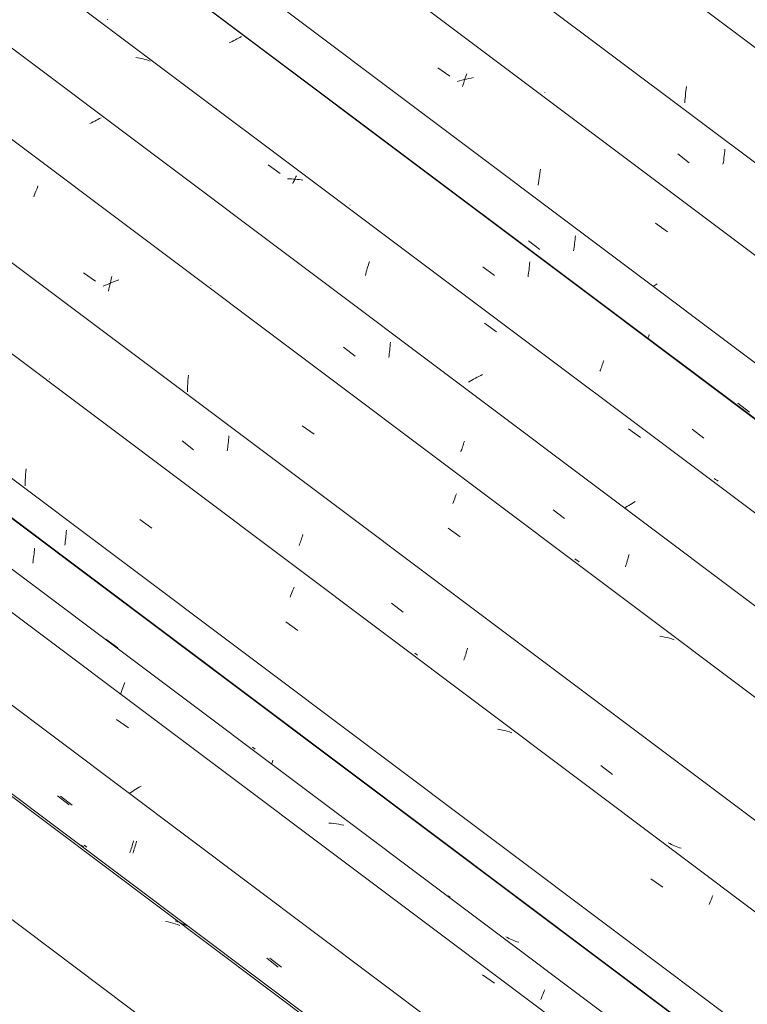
# Model space of a CAD drawing. Header units: metres. Extents: x 6.5 to 21.8, y 0.6 to 11.2.
# Tile 58 of 113: x 14.577 to 15.16, y 5.846 to 6.635. Entities that reach past the tile are written whole.
import ezdxf

# ---------------------------------------------------------------- set-up
doc = ezdxf.new("R2010")
doc.units = ezdxf.units.M
doc.layers.add('A-GLAZ-CWMG', color=7, linetype='Continuous', lineweight=5)

# ---------------------------------------------------------------- blocks, each defined once
blk = doc.blocks.new('FP_63-ISO_02')
at = {"layer": 'A-GLAZ-CWMG', "color": 9, "true_color": 0xc0c0c0}
for p, q in [((14.98462, 6.45774), (14.99385, 6.45058)), ((15.02146, 6.45404), (15.02165, 6.45555)), ((15.02165, 6.45555), (15.02182, 6.45706)), ((15.02182, 6.45706), (15.02197, 6.45859)), ((15.02197, 6.45859), (15.0221, 6.46012)), ((15.0221, 6.46012), (15.02221, 6.46165)), ((15.02079, 6.44959), (15.02103, 6.45106)), ((15.02103, 6.45106), (15.02125, 6.45255)), ((15.02125, 6.45255), (15.02146, 6.45404)), ((15.08037, 6.37945), (15.08057, 6.38003)), ((15.08057, 6.38003), (15.08098, 6.38129)), ((15.08098, 6.38129), (15.08139, 6.38258)), ((15.1524, 6.32757), (15.16162, 6.32041))]:
    blk.add_line(p, q, dxfattribs=at)
blk = doc.blocks.new('FP_64-ISO_02')
at = {"layer": 'A-GLAZ-CWMG'}
blk.add_line((17.0559, 5.02773), (13.73104, 7.52322), dxfattribs=at)
at = {"layer": 'A-GLAZ-CWMG', "color": 9, "true_color": 0xc0c0c0}
for p, q in [((14.91207, 6.59632), (14.92167, 6.58947)), ((14.93423, 6.58873), (14.93471, 6.59012)), ((14.93471, 6.59012), (14.93519, 6.59146)), ((14.92947, 6.58584), (14.92763, 6.58528)), ((14.93132, 6.58636), (14.92947, 6.58584)), ((14.93317, 6.58684), (14.93132, 6.58636)), ((14.93184, 6.58132), (14.93231, 6.58287)), ((14.93231, 6.58287), (14.93278, 6.58438)), ((14.93278, 6.58438), (14.93326, 6.58586)), ((14.93502, 6.5873), (14.93317, 6.58684)), ((14.93326, 6.58586), (14.93374, 6.58731)), ((14.93374, 6.58731), (14.93423, 6.58873)), ((14.93687, 6.58771), (14.93502, 6.5873)), ((14.93873, 6.58809), (14.93687, 6.58771)), ((14.94058, 6.58844), (14.93873, 6.58809)), ((14.99338, 6.50972), (14.99369, 6.51155)), ((14.99369, 6.51155), (14.99401, 6.51337)), ((14.99401, 6.51337), (14.99436, 6.51518)), ((14.99237, 6.50224), (14.99259, 6.50413)), ((14.99259, 6.50413), (14.99283, 6.50601)), ((14.99283, 6.50601), (14.9931, 6.50787)), ((14.9931, 6.50787), (14.99338, 6.50972)), ((15.08651, 6.4717), (15.0961, 6.46483)), ((15.08615, 6.42205), (15.08461, 6.42102)), ((15.08773, 6.42308), (15.08615, 6.42205))]:
    blk.add_line(p, q, dxfattribs=at)
blk = doc.blocks.new('FP_65-ISO_02')
at = {"layer": 'A-GLAZ-CWMG', "color": 9, "true_color": 0xc0c0c0}
for p, q in [((14.99767, 6.57671), (14.99766, 6.57683)), ((14.9977, 6.57663), (14.99767, 6.57671)), ((15.10424, 6.52726), (15.11346, 6.52009)), ((15.14153, 6.52577), (15.14173, 6.5275)), ((15.14173, 6.5275), (15.1419, 6.52925)), ((15.1419, 6.52925), (15.14206, 6.531)), ((15.1405, 6.51898), (15.14079, 6.52065)), ((15.14079, 6.52065), (15.14105, 6.52234)), ((15.14105, 6.52234), (15.1413, 6.52405)), ((15.1413, 6.52405), (15.14153, 6.52577))]:
    blk.add_line(p, q, dxfattribs=at)
blk = doc.blocks.new('FP_66-ISO_02')
at = {"layer": 'A-GLAZ-CWMG'}
blk.add_line((17.18028, 5.10102), (13.73104, 7.68987), dxfattribs=at)
at = {"layer": 'A-GLAZ-CWMG', "color": 9, "true_color": 0xc0c0c0}
for p, q in [((15.11021, 6.57196), (15.11038, 6.57386)), ((15.11038, 6.57386), (15.11058, 6.57576)), ((15.11058, 6.57576), (15.11079, 6.57765)), ((15.11079, 6.57765), (15.11103, 6.57952)), ((15.11103, 6.57952), (15.11129, 6.58139)), ((15.10994, 6.56813), (15.11006, 6.57005)), ((15.11006, 6.57005), (15.11021, 6.57196))]:
    blk.add_line(p, q, dxfattribs=at)
blk = doc.blocks.new('Rectangular Mullion - Telha Fibrocimento - Ondulada-1908998-ISO_02')
at = {"layer": 'A-GLAZ-CWMG'}
for p, q in [((17.11522, 5.05734), (13.73104, 7.59735)), ((16.99501, 4.98733), (13.84113, 7.35449))]:
    blk.add_line(p, q, dxfattribs=at)
for name in ['FP_63-ISO_02', 'FP_66-ISO_02', 'FP_64-ISO_02', 'FP_65-ISO_02']:
    blk.add_blockref(name, (0, 0), dxfattribs=at)
blk = doc.blocks.new('FP_225-ISO_02')
at = {"layer": 'A-GLAZ-CWMG'}
blk.add_line((15.9449, 4.98081), (13.88722, 6.52522), dxfattribs=at)
at = {"layer": 'A-GLAZ-CWMG', "color": 9, "true_color": 0xc0c0c0}
for p, q in [((14.69588, 5.91169), (14.69392, 5.91206)), ((14.69781, 5.91127), (14.69588, 5.91169)), ((14.69972, 5.91079), (14.69781, 5.91127)), ((14.7016, 5.91025), (14.69972, 5.91079)), ((14.70345, 5.90966), (14.7016, 5.91025)), ((14.70527, 5.909), (14.70345, 5.90966))]:
    blk.add_line(p, q, dxfattribs=at)
blk = doc.blocks.new('FP_226-ISO_02')
at = {"layer": 'A-GLAZ-CWMG', "color": 9, "true_color": 0xc0c0c0}
for p, q in [((14.60733, 6.01268), (14.61655, 6.00552)), ((14.66711, 5.97283), (14.66747, 5.97408)), ((14.66747, 5.97408), (14.66783, 5.97535)), ((14.66783, 5.97535), (14.66818, 5.97664)), ((14.62725, 5.97243), (14.62612, 5.97323)), ((14.6284, 5.97167), (14.62725, 5.97243)), ((14.66525, 5.967), (14.66562, 5.96811)), ((14.66562, 5.96811), (14.666, 5.96925)), ((14.666, 5.96925), (14.66637, 5.97042)), ((14.66637, 5.97042), (14.66674, 5.97161)), ((14.66674, 5.97161), (14.66711, 5.97283)), ((14.77499, 5.88271), (14.78422, 5.87556))]:
    blk.add_line(p, q, dxfattribs=at)
blk = doc.blocks.new('FP_227-ISO_02')
at = {"layer": 'A-GLAZ-CWMG'}
blk.add_line((16.05746, 5.04394), (13.99978, 6.58834), dxfattribs=at)
at = {"layer": 'A-GLAZ-CWMG', "color": 9, "true_color": 0xc0c0c0}
for p, q in [((14.66603, 6.0155), (14.66475, 6.01463)), ((14.66734, 6.01637), (14.66603, 6.0155)), ((14.66868, 6.01724), (14.66734, 6.01637)), ((14.67005, 6.0181), (14.66868, 6.01724)), ((14.67144, 6.01895), (14.67005, 6.0181)), ((14.67286, 6.0198), (14.67144, 6.01895)), ((14.67431, 6.02064), (14.67286, 6.0198))]:
    blk.add_line(p, q, dxfattribs=at)
blk = doc.blocks.new('FP_228-ISO_02')
at = {"layer": 'A-GLAZ-CWMG', "color": 9, "true_color": 0xc0c0c0}
for p, q in [((14.5888, 6.20978), (14.58892, 6.21131)), ((14.58792, 6.20222), (14.58814, 6.20371)), ((14.58814, 6.20371), (14.58833, 6.20521)), ((14.58833, 6.20521), (14.58851, 6.20673)), ((14.58851, 6.20673), (14.58866, 6.20825)), ((14.58866, 6.20825), (14.5888, 6.20978)), ((14.58745, 6.19927), (14.5877, 6.20074)), ((14.5877, 6.20074), (14.58792, 6.20222)), ((14.77907, 6.03871), (14.77943, 6.03998)), ((14.77943, 6.03998), (14.77978, 6.04127))]:
    blk.add_line(p, q, dxfattribs=at)
blk = doc.blocks.new('Rectangular Mullion - Telha Fibrocimento - Ondulada-V213-ISO_02')
at = {"layer": 'A-GLAZ-CWMG'}
for p, q in [((16.11761, 5.07407), (14.05992, 6.61847)), ((16.11981, 5.0728), (14.06213, 6.61721)), ((16.00549, 5.00852), (13.94781, 6.55292)), ((15.87613, 4.93374), (13.89749, 6.41882))]:
    blk.add_line(p, q, dxfattribs=at)
for name in ['FP_227-ISO_02', 'FP_225-ISO_02', 'FP_228-ISO_02', 'FP_226-ISO_02']:
    blk.add_blockref(name, (0, 0), dxfattribs=at)
blk = doc.blocks.new('FP_237-ISO_02')
at = {"layer": 'A-GLAZ-CWMG'}
blk.add_line((15.94736, 4.98107), (13.73104, 6.64454), dxfattribs=at)
at = {"layer": 'A-GLAZ-CWMG', "color": 9, "true_color": 0xc0c0c0}
for p, q in [((14.7034, 5.91191), (14.70154, 5.9125)), ((14.70522, 5.91126), (14.7034, 5.91191)), ((14.70701, 5.91055), (14.70522, 5.91126)), ((14.70877, 5.90978), (14.70701, 5.91055)), ((14.7105, 5.90895), (14.70877, 5.90978)), ((14.71218, 5.90807), (14.7105, 5.90895))]:
    blk.add_line(p, q, dxfattribs=at)
blk = doc.blocks.new('FP_238-ISO_02')
at = {"layer": 'A-GLAZ-CWMG', "color": 9, "true_color": 0xc0c0c0}
for p, q in [((14.60981, 6.01258), (14.61903, 6.00542)), ((14.66958, 5.9727), (14.66995, 5.97394)), ((14.66995, 5.97394), (14.67031, 5.97521)), ((14.67031, 5.97521), (14.67066, 5.97649)), ((14.62973, 5.97244), (14.6286, 5.97324)), ((14.63088, 5.97167), (14.62973, 5.97244)), ((14.66772, 5.9669), (14.66809, 5.968)), ((14.66809, 5.968), (14.66847, 5.96914)), ((14.66847, 5.96914), (14.66884, 5.9703)), ((14.66884, 5.9703), (14.66921, 5.97149)), ((14.66921, 5.97149), (14.66958, 5.9727)), ((14.77744, 5.8826), (14.78666, 5.87545))]:
    blk.add_line(p, q, dxfattribs=at)
blk = doc.blocks.new('FP_239-ISO_02')
at = {"layer": 'A-GLAZ-CWMG'}
blk.add_line((16.08136, 5.06073), (13.73104, 6.82477), dxfattribs=at)
at = {"layer": 'A-GLAZ-CWMG', "color": 9, "true_color": 0xc0c0c0}
for p, q in [((14.64611, 6.13849), (14.65566, 6.13134)), ((14.6596, 6.09947), (14.66013, 6.10092)), ((14.66013, 6.10092), (14.66066, 6.10232)), ((14.66066, 6.10232), (14.66118, 6.10367)), ((14.65797, 6.09488), (14.65852, 6.09646)), ((14.65852, 6.09646), (14.65906, 6.09799)), ((14.65906, 6.09799), (14.6596, 6.09947)), ((14.65454, 6.07393), (14.66421, 6.0672)), ((14.82679, 5.99077), (14.82475, 5.99093)), ((14.82881, 5.99056), (14.82679, 5.99077)), ((14.83081, 5.99029), (14.82881, 5.99056)), ((14.83279, 5.98998), (14.83081, 5.99029)), ((14.83474, 5.9896), (14.83279, 5.98998)), ((14.83667, 5.98918), (14.83474, 5.9896)), ((14.92186, 5.93156), (14.9203, 5.93263)), ((14.94778, 5.86931), (14.95746, 5.86253)), ((14.99669, 5.85497), (14.99718, 5.85619)), ((14.99718, 5.85619), (14.99766, 5.85737)), ((14.99461, 5.84961), (14.99514, 5.85102)), ((14.99514, 5.85102), (14.99567, 5.85238)), ((14.99567, 5.85238), (14.99618, 5.8537)), ((14.99618, 5.8537), (14.99669, 5.85497))]:
    blk.add_line(p, q, dxfattribs=at)
blk = doc.blocks.new('FP_240-ISO_02')
at = {"layer": 'A-GLAZ-CWMG', "color": 9, "true_color": 0xc0c0c0}
for p, q in [((14.61374, 6.21814), (14.61392, 6.21965)), ((14.61392, 6.21965), (14.61408, 6.22117)), ((14.61408, 6.22117), (14.61422, 6.22269)), ((14.61422, 6.22269), (14.61435, 6.22422)), ((14.61435, 6.22422), (14.61445, 6.22576)), ((14.61309, 6.21369), (14.61332, 6.21516)), ((14.61332, 6.21516), (14.61354, 6.21665)), ((14.61354, 6.21665), (14.61374, 6.21814)), ((14.76456, 6.05102), (14.76342, 6.05181)), ((14.76571, 6.05026), (14.76456, 6.05102)), ((14.96772, 5.89917), (14.9665, 5.89984)), ((14.96895, 5.89853), (14.96772, 5.89917)), ((14.97021, 5.89793), (14.96895, 5.89853)), ((14.97149, 5.89736), (14.97021, 5.89793)), ((14.97279, 5.89683), (14.97149, 5.89736)), ((14.97411, 5.89633), (14.97279, 5.89683)), ((14.97544, 5.89587), (14.97411, 5.89633)), ((14.9768, 5.89544), (14.97544, 5.89587))]:
    blk.add_line(p, q, dxfattribs=at)
blk = doc.blocks.new('FP_241-ISO_02')
at = {"layer": 'A-GLAZ-CWMG'}
blk.add_line((16.21192, 5.13513), (13.73104, 6.99716), dxfattribs=at)
at = {"layer": 'A-GLAZ-CWMG', "color": 9, "true_color": 0xc0c0c0}
for p, q in [((14.5819, 6.27254), (14.5821, 6.27476)), ((14.58138, 6.2636), (14.58146, 6.26585)), ((14.58146, 6.26585), (14.58158, 6.26808)), ((14.58158, 6.26808), (14.58172, 6.27032)), ((14.58172, 6.27032), (14.5819, 6.27254)), ((14.58133, 6.26136), (14.58138, 6.2636)), ((14.67319, 6.23416), (14.68284, 6.22741)), ((14.79642, 6.17883), (14.79691, 6.18004)), ((14.79379, 6.17208), (14.79433, 6.17352)), ((14.79433, 6.17352), (14.79486, 6.17492)), ((14.79486, 6.17492), (14.79539, 6.17627)), ((14.79539, 6.17627), (14.79591, 6.17758)), ((14.79591, 6.17758), (14.79642, 6.17883)), ((14.79014, 6.1522), (14.79979, 6.14543)), ((14.96181, 6.06585), (14.95983, 6.06617)), ((14.96376, 6.06547), (14.96181, 6.06585)), ((14.9657, 6.06504), (14.96376, 6.06547)), ((14.9676, 6.06455), (14.9657, 6.06504)), ((14.96948, 6.064), (14.9676, 6.06455)), ((14.97133, 6.0634), (14.96948, 6.064)), ((15.08277, 5.94635), (15.09243, 5.93953)), ((15.1295, 5.92583), (15.13001, 5.92713)), ((15.13001, 5.92713), (15.13052, 5.92837)), ((15.13052, 5.92837), (15.13102, 5.92957)), ((15.13102, 5.92957), (15.1315, 5.93072)), ((15.1315, 5.93072), (15.13196, 5.93182)), ((15.13196, 5.93182), (15.13242, 5.93287))]:
    blk.add_line(p, q, dxfattribs=at)
blk = doc.blocks.new('FP_242-ISO_02')
at = {"layer": 'A-GLAZ-CWMG', "color": 9, "true_color": 0xc0c0c0}
for p, q in [((14.60077, 6.34681), (14.60075, 6.3469)), ((14.74424, 6.29667), (14.74438, 6.29819)), ((14.74438, 6.29819), (14.7445, 6.29972)), ((14.7445, 6.29972), (14.7446, 6.30126)), ((14.70713, 6.2973), (14.71636, 6.29013)), ((14.74325, 6.28918), (14.74348, 6.29066)), ((14.74348, 6.29066), (14.7437, 6.29214)), ((14.7437, 6.29214), (14.7439, 6.29364)), ((14.7439, 6.29364), (14.74408, 6.29515)), ((14.74408, 6.29515), (14.74424, 6.29667)), ((14.80242, 6.21759), (14.80279, 6.21868)), ((14.80279, 6.21868), (14.80316, 6.2198)), ((14.80316, 6.2198), (14.80354, 6.22095)), ((14.80354, 6.22095), (14.80391, 6.22213)), ((14.80094, 6.21352), (14.8013, 6.21449)), ((14.8013, 6.21449), (14.80167, 6.21549)), ((14.80167, 6.21549), (14.80204, 6.21653)), ((14.80204, 6.21653), (14.80242, 6.21759)), ((14.87492, 6.16712), (14.88414, 6.15996)), ((14.89469, 6.12629), (14.89355, 6.12707)), ((14.89585, 6.12554), (14.89469, 6.12629)), ((14.93362, 6.12372), (14.93399, 6.12491)), ((14.93399, 6.12491), (14.93436, 6.12612)), ((14.93436, 6.12612), (14.93472, 6.12736)), ((14.93472, 6.12736), (14.93508, 6.12862)), ((14.93508, 6.12862), (14.93543, 6.1299)), ((14.93543, 6.1299), (14.93577, 6.13121)), ((14.93288, 6.12144), (14.93325, 6.12257)), ((14.93325, 6.12257), (14.93362, 6.12372)), ((15.04269, 6.03716), (15.05192, 6.03002)), ((15.09789, 5.97446), (15.09667, 5.97512)), ((15.09913, 5.97383), (15.09789, 5.97446)), ((15.1004, 5.97324), (15.09913, 5.97383)), ((15.10168, 5.97268), (15.1004, 5.97324)), ((15.10298, 5.97216), (15.10168, 5.97268)), ((15.10431, 5.97167), (15.10298, 5.97216)), ((15.10565, 5.97122), (15.10431, 5.97167)), ((15.107, 5.9708), (15.10565, 5.97122))]:
    blk.add_line(p, q, dxfattribs=at)
blk = doc.blocks.new('FP_243-ISO_02')
at = {"layer": 'A-GLAZ-CWMG'}
blk.add_line((16.34138, 5.20973), (13.73104, 7.16893), dxfattribs=at)
at = {"layer": 'A-GLAZ-CWMG', "color": 9, "true_color": 0xc0c0c0}
for p, q in [((14.58898, 6.49456), (14.58953, 6.49608)), ((14.58953, 6.49608), (14.59007, 6.49755)), ((14.59007, 6.49755), (14.59061, 6.49898)), ((14.59061, 6.49898), (14.59115, 6.50036)), ((14.59115, 6.50036), (14.59167, 6.50169)), ((14.58843, 6.493), (14.58898, 6.49456)), ((14.62822, 6.43206), (14.63785, 6.42532)), ((14.65001, 6.42386), (14.64793, 6.423)), ((14.64946, 6.42325), (14.64993, 6.42521)), ((14.64993, 6.42521), (14.65043, 6.42715)), ((14.6521, 6.42468), (14.65001, 6.42386)), ((14.65043, 6.42715), (14.65093, 6.42905)), ((14.65421, 6.42547), (14.6521, 6.42468)), ((14.65632, 6.42623), (14.65421, 6.42547)), ((14.64587, 6.42212), (14.64383, 6.4212)), ((14.64793, 6.423), (14.64587, 6.42212)), ((14.64811, 6.41718), (14.64854, 6.41923)), ((14.64854, 6.41923), (14.64899, 6.42125)), ((14.64899, 6.42125), (14.64946, 6.42325)), ((14.71168, 6.34339), (14.71184, 6.34562)), ((14.71184, 6.34562), (14.71203, 6.34784)), ((14.71203, 6.34784), (14.71225, 6.35005)), ((14.71141, 6.33666), (14.71147, 6.33891)), ((14.71147, 6.33891), (14.71156, 6.34115)), ((14.71156, 6.34115), (14.71168, 6.34339)), ((14.80337, 6.3093), (14.81301, 6.30254)), ((14.925, 6.24978), (14.92553, 6.25112)), ((14.92553, 6.25112), (14.92605, 6.25241)), ((14.92605, 6.25241), (14.92655, 6.25364)), ((14.92655, 6.25364), (14.92704, 6.25483)), ((14.92393, 6.24697), (14.92447, 6.2484)), ((14.92447, 6.2484), (14.925, 6.24978)), ((14.92025, 6.22724), (14.9299, 6.22046)), ((15.09179, 6.14047), (15.08982, 6.14081)), ((15.09374, 6.14007), (15.09179, 6.14047)), ((15.09566, 6.13962), (15.09374, 6.14007)), ((15.09756, 6.13911), (15.09566, 6.13962)), ((15.09943, 6.13854), (15.09756, 6.13911)), ((15.10126, 6.13792), (15.09943, 6.13854))]:
    blk.add_line(p, q, dxfattribs=at)
blk = doc.blocks.new('FP_244-ISO_02')
at = {"layer": 'A-GLAZ-CWMG', "color": 9, "true_color": 0xc0c0c0}
for p, q in [((14.63451, 6.55231), (14.63315, 6.55166)), ((14.63585, 6.55296), (14.63451, 6.55231)), ((14.63716, 6.55362), (14.63585, 6.55296)), ((14.63846, 6.55429), (14.63716, 6.55362)), ((14.63973, 6.55496), (14.63846, 6.55429)), ((14.64098, 6.55563), (14.63973, 6.55496)), ((14.64221, 6.5563), (14.64098, 6.55563)), ((14.73015, 6.42167), (14.73013, 6.42177)), ((14.73019, 6.42161), (14.73015, 6.42167)), ((14.87396, 6.37473), (14.87406, 6.37627)), ((14.83658, 6.37229), (14.84581, 6.36513)), ((14.87315, 6.36715), (14.87335, 6.36865)), ((14.87335, 6.36865), (14.87353, 6.37016)), ((14.87353, 6.37016), (14.87369, 6.37167)), ((14.87369, 6.37167), (14.87384, 6.3732)), ((14.87384, 6.3732), (14.87396, 6.37473)), ((14.8727, 6.36419), (14.87294, 6.36566)), ((14.87294, 6.36566), (14.87315, 6.36715)), ((14.93039, 6.2885), (14.93076, 6.28947)), ((14.93076, 6.28947), (14.93113, 6.29048)), ((14.93113, 6.29048), (14.9315, 6.29151)), ((14.9315, 6.29151), (14.93187, 6.29258)), ((14.93187, 6.29258), (14.93225, 6.29367)), ((14.93225, 6.29367), (14.93262, 6.2948)), ((14.93262, 6.2948), (14.93299, 6.29595)), ((14.93299, 6.29595), (14.93336, 6.29713)), ((15.00438, 6.24212), (15.01361, 6.23497)), ((15.02294, 6.20192), (15.02182, 6.20273)), ((15.06419, 6.20237), (15.06454, 6.20363)), ((15.06454, 6.20363), (15.0649, 6.20492)), ((15.0649, 6.20492), (15.06524, 6.20623)), ((15.02409, 6.20115), (15.02294, 6.20192)), ((15.02526, 6.2004), (15.02409, 6.20115)), ((15.06234, 6.19644), (15.06272, 6.19757)), ((15.06272, 6.19757), (15.06309, 6.19873)), ((15.06309, 6.19873), (15.06346, 6.19992)), ((15.06346, 6.19992), (15.06383, 6.20113)), ((15.06383, 6.20113), (15.06419, 6.20237))]:
    blk.add_line(p, q, dxfattribs=at)
blk = doc.blocks.new('FP_245-ISO_02')
at = {"layer": 'A-GLAZ-CWMG'}
blk.add_line((16.45395, 5.27285), (13.74634, 7.30506), dxfattribs=at)
at = {"layer": 'A-GLAZ-CWMG', "color": 9, "true_color": 0xc0c0c0}
for p, q in [((14.6715, 6.60423), (14.66999, 6.60444)), ((14.673, 6.60397), (14.6715, 6.60423)), ((14.67448, 6.60368), (14.673, 6.60397)), ((14.67593, 6.60335), (14.67448, 6.60368)), ((14.67737, 6.60297), (14.67593, 6.60335)), ((14.67879, 6.60255), (14.67737, 6.60297)), ((14.68019, 6.6021), (14.67879, 6.60255)), ((14.68157, 6.6016), (14.68019, 6.6021)), ((14.73448, 6.56368), (14.73452, 6.56381)), ((14.73453, 6.56391), (14.73451, 6.56397)), ((14.73452, 6.56381), (14.73453, 6.56391)), ((14.77618, 6.51852), (14.78571, 6.51155)), ((14.79322, 6.50727), (14.79164, 6.50727)), ((14.79479, 6.50724), (14.79322, 6.50727)), ((14.79635, 6.50717), (14.79479, 6.50724)), ((14.79583, 6.50351), (14.79622, 6.50441)), ((14.79622, 6.50441), (14.79661, 6.50527)), ((14.79789, 6.50705), (14.79635, 6.50717)), ((14.79661, 6.50527), (14.79698, 6.50609)), ((14.79698, 6.50609), (14.79735, 6.50687)), ((14.79735, 6.50687), (14.7977, 6.50762)), ((14.7977, 6.50762), (14.79803, 6.50832)), ((14.79943, 6.5069), (14.79789, 6.50705)), ((14.79803, 6.50832), (14.79835, 6.50899)), ((14.79835, 6.50899), (14.79866, 6.50961)), ((14.80094, 6.50671), (14.79943, 6.5069)), ((14.80244, 6.50647), (14.80094, 6.50671)), ((14.80393, 6.5062), (14.80244, 6.50647)), ((14.85636, 6.43839), (14.85679, 6.43973)), ((14.85679, 6.43973), (14.85721, 6.44104)), ((14.85435, 6.43129), (14.85474, 6.43276)), ((14.85474, 6.43276), (14.85513, 6.4342)), ((14.85513, 6.4342), (14.85553, 6.43562)), ((14.85553, 6.43562), (14.85594, 6.43702)), ((14.85594, 6.43702), (14.85636, 6.43839)), ((14.85398, 6.4298), (14.85435, 6.43129)), ((14.94941, 6.39167), (14.95894, 6.38469)), ((14.93801, 6.34503), (14.93668, 6.34421)), ((14.93937, 6.34584), (14.93801, 6.34503)), ((14.94074, 6.34665), (14.93937, 6.34584)), ((14.94214, 6.34744), (14.94074, 6.34665)), ((14.94356, 6.34822), (14.94214, 6.34744)), ((14.945, 6.34899), (14.94356, 6.34822)), ((14.94646, 6.34975), (14.945, 6.34899)), ((14.94794, 6.35049), (14.94646, 6.34975)), ((15.0658, 6.31498), (15.06584, 6.31512)), ((15.06585, 6.31522), (15.06584, 6.31528)), ((15.06584, 6.31512), (15.06585, 6.31522)), ((15.06484, 6.30695), (15.07437, 6.29995)), ((15.06278, 6.24404), (15.06162, 6.24325)), ((15.06396, 6.24483), (15.06278, 6.24404)), ((15.06517, 6.24561), (15.06396, 6.24483)), ((15.0664, 6.2464), (15.06517, 6.24561)), ((15.06766, 6.24717), (15.0664, 6.2464)), ((15.06893, 6.24795), (15.06766, 6.24717)), ((15.07023, 6.24871), (15.06893, 6.24795))]:
    blk.add_line(p, q, dxfattribs=at)
blk = doc.blocks.new('FP_246-ISO_02')
at = {"layer": 'A-GLAZ-CWMG', "color": 9, "true_color": 0xc0c0c0}
for p, q in [((14.64741, 6.63482), (14.64759, 6.63525)), ((14.75465, 6.62134), (14.75349, 6.6207)), ((14.74605, 6.61686), (14.74474, 6.61624)), ((14.74734, 6.61749), (14.74605, 6.61686)), ((14.74861, 6.61812), (14.74734, 6.61749)), ((14.74986, 6.61876), (14.74861, 6.61812)), ((14.75109, 6.6194), (14.74986, 6.61876)), ((14.7523, 6.62005), (14.75109, 6.6194)), ((14.75349, 6.6207), (14.7523, 6.62005)), ((14.84166, 6.4862), (14.84164, 6.4863)), ((14.8417, 6.48613), (14.84166, 6.4862)), ((14.98556, 6.43931), (14.98566, 6.44085)), ((14.94814, 6.43689), (14.95737, 6.42972)), ((14.98452, 6.43025), (14.98474, 6.43173)), ((14.98474, 6.43173), (14.98494, 6.43323)), ((14.98494, 6.43323), (14.98512, 6.43474)), ((14.98512, 6.43474), (14.98529, 6.43626)), ((14.98529, 6.43626), (14.98543, 6.43778)), ((14.98543, 6.43778), (14.98556, 6.43931)), ((14.98428, 6.42878), (14.98452, 6.43025)), ((15.04418, 6.3594), (15.04455, 6.36055)), ((15.04455, 6.36055), (15.04493, 6.36173)), ((15.04195, 6.3531), (15.04232, 6.35407)), ((15.04232, 6.35407), (15.04269, 6.35508)), ((15.04269, 6.35508), (15.04306, 6.35611)), ((15.04306, 6.35611), (15.04343, 6.35718)), ((15.04343, 6.35718), (15.04381, 6.35827)), ((15.04381, 6.35827), (15.04418, 6.3594)), ((15.11594, 6.30672), (15.12517, 6.29957)), ((15.13445, 6.26645), (15.13333, 6.26725)), ((15.1356, 6.26568), (15.13445, 6.26645)), ((15.13677, 6.26494), (15.1356, 6.26568))]:
    blk.add_line(p, q, dxfattribs=at)
blk = doc.blocks.new('Rectangular Mullion - Telha Fibrocimento - Ondulada-1908999-ISO_02')
at = {"layer": 'A-GLAZ-CWMG'}
for p, q in [((16.51409, 5.30298), (13.78341, 7.3525)), ((16.5163, 5.30171), (13.78371, 7.35267)), ((16.40198, 5.23743), (13.73104, 7.24212)), ((16.27262, 5.16266), (13.73104, 7.07025)), ((16.14257, 5.08739), (13.73104, 6.89737))]:
    blk.add_line(p, q, dxfattribs=at)
for name in ['FP_245-ISO_02', 'FP_246-ISO_02', 'FP_244-ISO_02', 'FP_243-ISO_02', 'FP_241-ISO_02', 'FP_242-ISO_02', 'FP_239-ISO_02', 'FP_240-ISO_02', 'FP_237-ISO_02', 'FP_238-ISO_02']:
    blk.add_blockref(name, (0, 0), dxfattribs=at)

msp = doc.modelspace()

# ---------------------------------------------------------------- block references
at = {"layer": 'A-GLAZ-CWMG'}
for name in ['Rectangular Mullion - Telha Fibrocimento - Ondulada-1908998-ISO_02', 'Rectangular Mullion - Telha Fibrocimento - Ondulada-1908999-ISO_02', 'Rectangular Mullion - Telha Fibrocimento - Ondulada-V213-ISO_02']:
    msp.add_blockref(name, (0, 0), dxfattribs=at)

doc.saveas('drawing.dxf')
